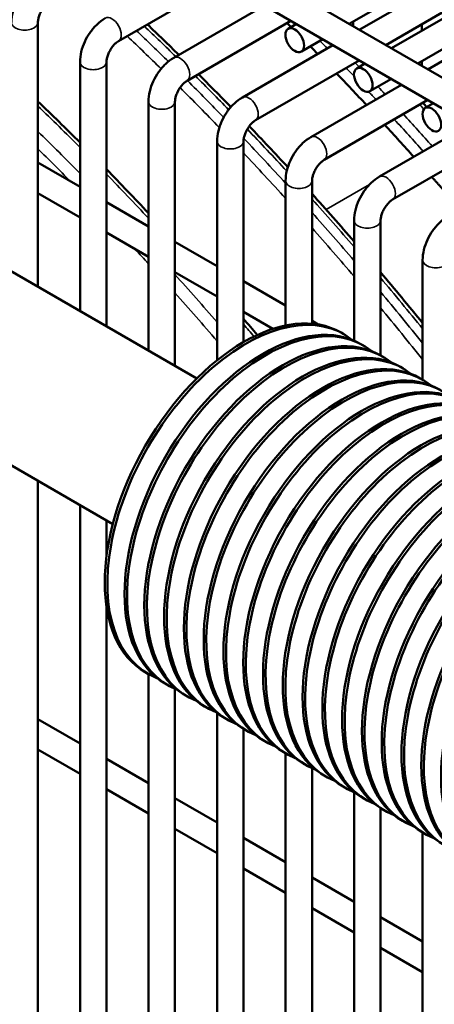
# Model space of a CAD drawing. Header units: inches. Extents: x 1 to 237, y 4 to 150.
# Tile 128 of 148: x 192.44 to 194.29, y 119.64 to 124.04. Entities that reach past the tile are written whole.
import ezdxf

# ---------------------------------------------------------------- set-up
doc = ezdxf.new("R2010")
doc.units = ezdxf.units.IN
doc.header["$LTSCALE"] = 7
doc.header["$MEASUREMENT"] = 0
doc.layers.add('Visible (ANSI)', color=7, linetype='Continuous', lineweight=50)
doc.layers.add('Visible Narrow (ANSI)', color=7, linetype='Continuous', lineweight=35)

msp = doc.modelspace()

# ---------------------------------------------------------------- linework, layer by layer
at = {"layer": 'Visible (ANSI)'}
for p, q in [((189.6539, 126.4768), (199.1585, 120.9894)), ((189.7376, 126.2921), (199.01, 120.9387)), ((193.912, 124.0184), (195.9793, 125.2119)), ((194.1001, 123.9098), (196.1674, 125.1033)), ((194.2183, 123.8416), (196.2855, 125.0351)), ((194.6454, 124.39), (193.9569, 123.9925)), ((194.7044, 124.2877), (194.075, 123.9243)), ((193.3445, 124.2097), (192.881, 123.9421)), ((194.9516, 124.2132), (194.2631, 123.8157)), ((193.5326, 124.1011), (193.1281, 123.8676)), ((192.5208, 124.0254), (192.5208, 122.8462)), ((193.6507, 124.0329), (193.1872, 123.7653)), ((193.6391, 123.9972), (193.6758, 124.0184)), ((193.9297, 124.0286), (193.9297, 124.0082)), ((194.236, 124.0172), (194.236, 123.9882)), ((193.8388, 123.9243), (193.4344, 123.6908)), ((193.6982, 123.8949), (193.7939, 123.9502)), ((192.7089, 123.8486), (192.7089, 122.7376)), ((192.827, 123.8486), (192.827, 122.6694)), ((193.9569, 123.8561), (193.4934, 123.5885)), ((193.9453, 123.8204), (193.982, 123.8416)), ((194.236, 123.8518), (194.236, 123.8314)), ((194.145, 123.7475), (193.7406, 123.514)), ((194.0044, 123.7181), (194.1001, 123.7734)), ((193.0151, 123.6718), (193.0151, 122.5608)), ((193.1332, 123.6718), (193.1332, 122.4926)), ((194.2631, 123.6793), (193.7997, 123.4117)), ((194.2516, 123.6436), (194.2883, 123.6648)), ((194.4512, 123.5707), (194.0468, 123.3372)), ((193.3213, 123.495), (193.3213, 122.5175)), ((193.4394, 123.495), (193.4394, 122.5986)), ((194.5694, 123.5025), (194.1059, 123.2349)), ((192.5208, 123.4005), (192.7089, 123.2919)), ((193.6276, 123.3182), (193.6276, 122.6729)), ((193.7457, 123.3182), (193.7457, 122.6809)), ((192.5208, 123.2641), (192.7089, 123.1555)), ((192.827, 123.2237), (193.0151, 123.1151)), ((193.9338, 123.1414), (193.9338, 122.6054)), ((194.0519, 123.1414), (194.0519, 122.5395)), ((192.827, 123.0873), (193.0151, 122.9787)), ((193.1332, 123.0469), (193.3213, 122.9383)), ((193.2305, 122.4364), (192.2346, 123.0114)), ((194.24, 122.9646), (194.24, 122.4309)), ((193.1332, 122.9105), (193.3213, 122.8019)), ((193.4394, 122.8701), (193.6276, 122.7615)), ((193.4394, 122.7337), (193.5709, 122.6578)), ((193.7457, 122.6933), (193.7729, 122.6776)), ((193.8871, 122.6347), (193.8757, 122.6412)), ((193.9754, 122.5837), (193.9641, 122.5902)), ((194.0638, 122.5326), (194.0525, 122.5392)), ((194.1522, 122.4816), (194.1409, 122.4881)), ((194.2406, 122.4306), (194.2293, 122.4371)), ((192.8555, 121.7869), (192.2864, 122.1154)), ((192.5208, 121.9802), (192.5208, 115.9403)), ((192.7089, 121.8715), (192.7089, 112.8769)), ((192.827, 121.8034), (192.827, 121.6411)), ((192.827, 121.42), (192.827, 112.366)), ((193.0121, 121.1191), (193.0007, 121.1257)), ((193.0151, 121.1174), (193.0151, 112.4746)), ((193.1004, 121.0681), (193.0891, 121.0746)), ((193.1332, 121.0518), (193.1332, 112.5428)), ((193.1888, 121.0171), (193.1775, 121.0236)), ((193.2772, 120.9661), (193.2659, 120.9726)), ((193.3213, 120.9437), (193.3213, 112.6514)), ((192.5208, 120.9165), (192.7089, 120.8079)), ((193.3656, 120.915), (193.3543, 120.9216)), ((193.4394, 120.8724), (193.4394, 112.7196)), ((193.454, 120.864), (193.4427, 120.8705)), ((193.5424, 120.813), (193.5311, 120.8195)), ((192.5208, 120.7801), (192.7089, 120.6715)), ((193.6308, 120.7619), (193.6195, 120.7685)), ((193.6276, 120.7638), (193.6276, 112.8282)), ((192.827, 120.7397), (193.0151, 120.6311)), ((193.7192, 120.7109), (193.7079, 120.7174)), ((193.7457, 120.6974), (193.7457, 112.8964)), ((193.8076, 120.6599), (193.7962, 120.6664)), ((193.8959, 120.6088), (193.8846, 120.6154)), ((192.827, 120.6033), (193.0151, 120.4947)), ((193.9338, 120.5905), (193.9338, 113.005)), ((193.1332, 120.5629), (193.3213, 120.4543)), ((193.9843, 120.5578), (193.973, 120.5643)), ((194.0519, 120.519), (194.0519, 113.0732)), ((194.0727, 120.5068), (194.0614, 120.5133)), ((194.1611, 120.4557), (194.1498, 120.4623)), ((193.1332, 120.4265), (193.3213, 120.3179)), ((194.2495, 120.4047), (194.2382, 120.4112)), ((194.24, 120.4102), (194.24, 113.1818)), ((193.4394, 120.3861), (193.6276, 120.2775)), ((193.4394, 120.2497), (193.6276, 120.1411)), ((193.7457, 120.2093), (193.9338, 120.1007)), ((193.7457, 120.0729), (193.9338, 119.9643)), ((194.0519, 120.0325), (194.24, 119.9239)), ((194.0519, 119.8961), (194.24, 119.7875))]:
    msp.add_line(p, q, dxfattribs=at)
for centre in [(193.6686, 123.9461), (193.9749, 123.7693), (194.2811, 123.5925)]:
    msp.add_ellipse(centre, major_axis=(-0.0295, 0.0511), ratio=0.57735, dxfattribs=at)
for centre, major_axis, start_param, end_param in [((191.3921, 118.1195), (-4.684, 8.1129), 5.149621, 5.152584), ((191.3921, 118.1195), (-4.684, 8.1129), 5.1305, 5.135748), ((191.3921, 118.1195), (-4.684, 8.1129), 5.095003, 5.116746), ((191.3921, 118.1195), (-4.684, 8.1129), 5.060005, 5.081449), ((193.4382, 121.8835), (-0.4375, -0.7578), 3.141593, 6.283185), ((193.4496, 121.8769), (0.4375, 0.7578), 6.194986, 9.512978), ((193.5266, 121.8324), (-0.4375, -0.7578), 3.141593, 6.283185), ((193.5379, 121.8259), (0.4375, 0.7578), 6.194986, 9.512978), ((193.615, 121.7814), (-0.4375, -0.7578), 3.141593, 6.283185), ((193.6263, 121.7749), (0.4375, 0.7578), 6.194986, 9.512978), ((193.7034, 121.7304), (-0.4375, -0.7578), 3.141593, 6.283185), ((193.7147, 121.7238), (0.4375, 0.7578), 6.194986, 9.512978), ((193.7918, 121.6793), (-0.4375, -0.7578), 3.141593, 6.283185), ((193.8031, 121.6728), (0.4375, 0.7578), 6.194986, 9.512978), ((193.8802, 121.6283), (-0.4375, -0.7578), 3.141593, 6.283185), ((193.8915, 121.6218), (0.4375, 0.7578), 6.194986, 9.512978), ((193.9686, 121.5773), (-0.4375, -0.7578), 3.141593, 6.283185), ((193.9799, 121.5707), (0.4375, 0.7578), 6.194986, 9.512978), ((194.057, 121.5262), (-0.4375, -0.7578), 3.141593, 6.283185), ((194.0683, 121.5197), (0.4375, 0.7578), 6.194986, 9.512978), ((194.1454, 121.4752), (-0.4375, -0.7578), 3.141593, 6.283185), ((194.1567, 121.4687), (0.4375, 0.7578), 6.194986, 9.512978), ((194.2337, 121.4242), (-0.4375, -0.7578), 3.141593, 6.283185), ((194.2451, 121.4176), (0.4375, 0.7578), 6.194986, 9.512978), ((194.3221, 121.3731), (-0.4375, -0.7578), 3.141593, 6.283185), ((194.3334, 121.3666), (0.4375, 0.7578), 6.194986, 9.512978), ((194.4105, 121.3221), (-0.4375, -0.7578), 3.141593, 6.283185), ((194.4218, 121.3156), (0.4375, 0.7578), 6.194986, 9.512978), ((194.4989, 121.2711), (-0.4375, -0.7578), 3.141593, 6.283185), ((194.5102, 121.2645), (0.4375, 0.7578), 6.194986, 9.512978), ((194.5873, 121.22), (-0.4375, -0.7578), 3.141593, 6.283185), ((194.5986, 121.2135), (0.4375, 0.7578), 6.194986, 9.512978), ((194.6757, 121.169), (-0.4375, -0.7578), 3.141593, 6.283185), ((194.687, 121.1625), (0.4375, 0.7578), 6.194986, 9.512978), ((194.7641, 121.118), (-0.4375, -0.7578), 3.141593, 6.283185), ((194.7754, 121.1115), (0.4375, 0.7578), 6.194986, 9.512978), ((194.8525, 121.067), (-0.4375, -0.7578), 3.141593, 6.283185), ((194.8638, 121.0604), (0.4375, 0.7578), 6.194986, 9.512978), ((194.9408, 121.0159), (-0.4375, -0.7578), 3.141593, 6.283185)]:
    msp.add_ellipse(centre, major_axis=major_axis, ratio=0.57735, start_param=start_param, end_param=end_param, dxfattribs=at)
for points, knots in [([(192.5157, 124.2212), (192.5023, 124.2135), (192.49, 124.204), (192.4674, 124.1824), (192.4571, 124.1703), (192.4387, 124.1444), (192.4307, 124.1305), (192.4174, 124.1016), (192.4121, 124.0866), (192.4047, 124.0563), (192.4026, 124.0409), (192.4026, 124.0254)], [6.283185, 6.283185, 6.283185, 6.283185, 6.597345, 6.597345, 6.911504, 6.911504, 7.225663, 7.225663, 7.539822, 7.539822, 7.853982, 7.853982, 7.853982, 7.853982]), ([(192.5747, 124.1189), (192.572, 124.1173), (192.5689, 124.1152), (192.5619, 124.1094), (192.558, 124.1058), (192.5501, 124.0971), (192.5461, 124.0919), (192.5386, 124.0807), (192.5351, 124.0746), (192.5292, 124.0623), (192.5268, 124.056), (192.5232, 124.0444), (192.522, 124.039), (192.5209, 124.0309), (192.5208, 124.0279), (192.5208, 124.0254)], [6.283185, 6.283185, 6.283185, 6.283185, 6.489909, 6.489909, 6.71337, 6.71337, 6.952425, 6.952425, 7.200399, 7.200399, 7.448064, 7.448064, 7.685728, 7.685728, 7.853982, 7.853982, 7.853982, 7.853982]), ([(192.8219, 124.0444), (192.8085, 124.0367), (192.7962, 124.0272), (192.7736, 124.0056), (192.7633, 123.9935), (192.7449, 123.9676), (192.7369, 123.9537), (192.7236, 123.9248), (192.7183, 123.9098), (192.7109, 123.8795), (192.7089, 123.8641), (192.7089, 123.8486)], [6.283185, 6.283185, 6.283185, 6.283185, 6.597345, 6.597345, 6.911504, 6.911504, 7.225663, 7.225663, 7.539822, 7.539822, 7.853982, 7.853982, 7.853982, 7.853982]), ([(192.881, 123.9421), (192.8783, 123.9405), (192.8751, 123.9384), (192.8681, 123.9326), (192.8642, 123.929), (192.8564, 123.9203), (192.8524, 123.9151), (192.8448, 123.9039), (192.8413, 123.8978), (192.8354, 123.8855), (192.833, 123.8792), (192.8294, 123.8676), (192.8283, 123.8622), (192.8272, 123.8541), (192.827, 123.8511), (192.827, 123.8486)], [6.283185, 6.283185, 6.283185, 6.283185, 6.489909, 6.489909, 6.71337, 6.71337, 6.952425, 6.952425, 7.200399, 7.200399, 7.448064, 7.448064, 7.685728, 7.685728, 7.853982, 7.853982, 7.853982, 7.853982]), ([(193.1281, 123.8676), (193.1148, 123.8599), (193.1024, 123.8504), (193.0798, 123.8288), (193.0695, 123.8167), (193.0512, 123.7908), (193.0431, 123.7769), (193.0298, 123.748), (193.0245, 123.733), (193.0172, 123.7027), (193.0151, 123.6872), (193.0151, 123.6718)], [6.283185, 6.283185, 6.283185, 6.283185, 6.597345, 6.597345, 6.911504, 6.911504, 7.225663, 7.225663, 7.539822, 7.539822, 7.853982, 7.853982, 7.853982, 7.853982]), ([(193.1872, 123.7653), (193.1845, 123.7637), (193.1813, 123.7616), (193.1743, 123.7558), (193.1705, 123.7522), (193.1626, 123.7435), (193.1586, 123.7383), (193.1511, 123.7271), (193.1476, 123.721), (193.1417, 123.7087), (193.1392, 123.7024), (193.1357, 123.6908), (193.1345, 123.6854), (193.1334, 123.6773), (193.1332, 123.6743), (193.1332, 123.6718)], [6.283185, 6.283185, 6.283185, 6.283185, 6.489909, 6.489909, 6.71337, 6.71337, 6.952425, 6.952425, 7.200399, 7.200399, 7.448064, 7.448064, 7.685728, 7.685728, 7.853982, 7.853982, 7.853982, 7.853982]), ([(193.4344, 123.6908), (193.421, 123.6831), (193.4087, 123.6736), (193.386, 123.652), (193.3757, 123.6399), (193.3574, 123.614), (193.3494, 123.6001), (193.336, 123.5712), (193.3307, 123.5562), (193.3234, 123.5259), (193.3213, 123.5104), (193.3213, 123.495)], [6.283185, 6.283185, 6.283185, 6.283185, 6.597345, 6.597345, 6.911504, 6.911504, 7.225663, 7.225663, 7.539822, 7.539822, 7.853982, 7.853982, 7.853982, 7.853982]), ([(193.4934, 123.5885), (193.4907, 123.5869), (193.4875, 123.5848), (193.4806, 123.579), (193.4767, 123.5754), (193.4688, 123.5667), (193.4648, 123.5615), (193.4573, 123.5503), (193.4538, 123.5442), (193.4479, 123.5319), (193.4454, 123.5256), (193.4419, 123.514), (193.4407, 123.5086), (193.4396, 123.5005), (193.4394, 123.4975), (193.4394, 123.495)], [6.283185, 6.283185, 6.283185, 6.283185, 6.489909, 6.489909, 6.71337, 6.71337, 6.952425, 6.952425, 7.200399, 7.200399, 7.448064, 7.448064, 7.685728, 7.685728, 7.853982, 7.853982, 7.853982, 7.853982]), ([(193.7406, 123.514), (193.7272, 123.5063), (193.7149, 123.4968), (193.6923, 123.4752), (193.682, 123.4631), (193.6636, 123.4372), (193.6556, 123.4233), (193.6423, 123.3944), (193.637, 123.3794), (193.6296, 123.3491), (193.6276, 123.3336), (193.6276, 123.3182)], [6.283185, 6.283185, 6.283185, 6.283185, 6.597345, 6.597345, 6.911504, 6.911504, 7.225663, 7.225663, 7.539822, 7.539822, 7.853982, 7.853982, 7.853982, 7.853982]), ([(193.7997, 123.4117), (193.7969, 123.4101), (193.7938, 123.408), (193.7868, 123.4022), (193.7829, 123.3986), (193.7751, 123.3899), (193.771, 123.3847), (193.7635, 123.3735), (193.76, 123.3674), (193.7541, 123.3551), (193.7517, 123.3488), (193.7481, 123.3372), (193.7469, 123.3318), (193.7459, 123.3237), (193.7457, 123.3207), (193.7457, 123.3182)], [6.283185, 6.283185, 6.283185, 6.283185, 6.489909, 6.489909, 6.71337, 6.71337, 6.952425, 6.952425, 7.200399, 7.200399, 7.448064, 7.448064, 7.685728, 7.685728, 7.853982, 7.853982, 7.853982, 7.853982]), ([(194.0468, 123.3372), (194.0334, 123.3295), (194.0211, 123.32), (193.9985, 123.2984), (193.9882, 123.2863), (193.9699, 123.2604), (193.9618, 123.2465), (193.9485, 123.2176), (193.9432, 123.2026), (193.9358, 123.1723), (193.9338, 123.1568), (193.9338, 123.1414)], [6.283185, 6.283185, 6.283185, 6.283185, 6.597345, 6.597345, 6.911504, 6.911504, 7.225663, 7.225663, 7.539822, 7.539822, 7.853982, 7.853982, 7.853982, 7.853982]), ([(194.1059, 123.2349), (194.1032, 123.2333), (194.1, 123.2312), (194.093, 123.2254), (194.0891, 123.2218), (194.0813, 123.2131), (194.0773, 123.2079), (194.0698, 123.1967), (194.0663, 123.1906), (194.0603, 123.1783), (194.0579, 123.172), (194.0543, 123.1604), (194.0532, 123.155), (194.0521, 123.1469), (194.0519, 123.1439), (194.0519, 123.1414)], [6.283185, 6.283185, 6.283185, 6.283185, 6.489909, 6.489909, 6.71337, 6.71337, 6.952425, 6.952425, 7.200399, 7.200399, 7.448064, 7.448064, 7.685728, 7.685728, 7.853982, 7.853982, 7.853982, 7.853982]), ([(194.3531, 123.1604), (194.3397, 123.1527), (194.3274, 123.1432), (194.3047, 123.1216), (194.2944, 123.1095), (194.2761, 123.0836), (194.2681, 123.0697), (194.2547, 123.0408), (194.2494, 123.0258), (194.2421, 122.9955), (194.24, 122.98), (194.24, 122.9646)], [6.283185, 6.283185, 6.283185, 6.283185, 6.597345, 6.597345, 6.911504, 6.911504, 7.225663, 7.225663, 7.539822, 7.539822, 7.853982, 7.853982, 7.853982, 7.853982])]:
    msp.add_open_spline(points, degree=3, knots=knots, dxfattribs=at)
for points in [[(193.1507, 123.8806), (193.104, 123.9264), (193.057, 123.9717), (193.0099, 124.0165)], [(193.3829, 123.6477), (193.3348, 123.6972), (193.2864, 123.7462), (193.2379, 123.7946)], [(192.7089, 123.4893), (192.6465, 123.5514), (192.5838, 123.6127), (192.5208, 123.6731)], [(194.2411, 123.6666), (194.2469, 123.6602), (194.2526, 123.6539), (194.2584, 123.6476)], [(193.6375, 123.3792), (193.5805, 123.4409), (193.5232, 123.5019), (193.4655, 123.5622)], [(193.0151, 123.174), (192.9528, 123.2402), (192.8901, 123.3056), (192.827, 123.3701)], [(193.9338, 123.0481), (193.8715, 123.1198), (193.8088, 123.1906), (193.7457, 123.2606)], [(193.1334, 123.0468), (193.1333, 123.0469), (193.1333, 123.0469), (193.1332, 123.047)], [(194.24, 122.6835), (194.1779, 122.76), (194.1151, 122.8355), (194.0519, 122.9103)], [(193.5012, 122.6305), (193.4807, 122.6547), (193.4601, 122.6787), (193.4394, 122.7027)]]:
    msp.add_open_spline(points, degree=3, dxfattribs=at)
msp.add_rational_spline([(194.41, 123.1933), (194.3451, 123.2645), (194.2808, 123.3359)], [1.00112240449, 1.00130308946, 1.00136974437], degree=2, dxfattribs=at)
at = {"layer": 'Visible Narrow (ANSI)'}
msp.add_line((193.8087, 123.1903), (194.003, 123.3024), dxfattribs=at)
for centre, major_axis, start_param, end_param in [((192.8514, 123.9933), (-0.0295, 0.0511), 3.141593, 6.283185), ((192.4617, 124.0254), (-0.0591, 0), 0, 3.141593), ((190.9381, 117.8574), (4.7244, -8.1829), 2.020803, 2.043034), ((190.8763, 117.8217), (4.7111, -8.1599), 2.020471, 2.044474), ((190.9027, 117.8369), (-4.7244, 8.1829), 5.162106, 5.184627), ((191.4053, 118.1271), (4.7111, -8.1599), 1.98635, 1.991562), ((193.1577, 123.8165), (-0.0295, 0.0511), 3.141593, 6.283185), ((192.7679, 123.8486), (-0.0591, 0), 0, 3.141593), ((191.4053, 118.1271), (4.7111, -8.1599), 1.966946, 1.97269), ((191.4316, 118.1423), (-4.7244, 8.1829), 5.110202, 5.113088), ((190.9381, 117.8574), (4.7244, -8.1829), 1.98315, 2.006966), ((190.8763, 117.8217), (4.7111, -8.1599), 1.978827, 2.006979), ((190.9027, 117.8369), (-4.7244, 8.1829), 5.122624, 5.148559), ((191.4316, 118.1423), (-4.7244, 8.1829), 5.091563, 5.096681), ((193.4639, 123.6396), (-0.0295, 0.0511), 3.141593, 6.283185), ((191.4053, 118.1271), (4.7111, -8.1599), 1.951093, 1.956324), ((190.4092, 117.552), (4.7244, -8.1829), 2.004812, 2.034641), ((193.0742, 123.6718), (-0.0591, 0), 0, 3.141593), ((191.505, 118.1847), (4.7244, -8.1829), 1.933529, 1.93655), ((191.4316, 118.1423), (-4.7244, 8.1829), 5.056908, 5.078143), ((191.4053, 118.1271), (4.7111, -8.1599), 1.916327, 1.937629), ((190.3358, 117.5096), (-4.7244, 8.1829), 5.134678, 5.164631), ((190.9381, 117.8574), (4.7244, -8.1829), 1.941084, 1.969679), ((193.7701, 123.4628), (-0.0295, 0.0511), 3.141593, 6.283185), ((193.3804, 123.495), (-0.0591, 0), 0, 3.141593), ((190.9027, 117.8369), (-4.7244, 8.1829), 5.077705, 5.108121), ((190.3079, 117.4936), (4.7047, -8.1488), 1.994062, 2.017157), ((190.8763, 117.8217), (4.7111, -8.1599), 1.93052, 1.961311), ((190.4092, 117.552), (4.7244, -8.1829), 1.955531, 1.985917), ((194.0764, 123.286), (-0.0295, 0.0511), 3.141593, 6.283185), ((193.6866, 123.3182), (-0.0591, 0), 0, 3.141593), ((190.3358, 117.5096), (-4.7244, 8.1829), 5.113538, 5.115698), ((190.9381, 117.8574), (4.7244, -8.1829), 1.891262, 1.922521), ((190.9027, 117.8369), (-4.7244, 8.1829), 5.026909, 5.058258), ((193.9928, 123.1414), (-0.0591, 0), 0, 3.141593), ((190.8763, 117.8217), (4.7111, -8.1599), 1.87944, 1.910967), ((190.3079, 117.4936), (4.7047, -8.1488), 1.937161, 1.946875), ((194.2991, 122.9646), (-0.0591, 0), 0, 3.141593), ((190.3358, 117.5096), (-4.7244, 8.1829), 5.034547, 5.065781), ((190.9381, 117.8574), (4.7244, -8.1829), 1.839285, 1.871384), ((190.3079, 117.4936), (4.7047, -8.1488), 1.886176, 1.917642), ((190.9027, 117.8369), (-4.7244, 8.1829), 4.974763, 5.00697), ((190.8763, 117.8217), (4.7111, -8.1599), 1.826974, 1.859382), ((190.4092, 117.552), (4.7244, -8.1829), 1.877575, 1.885461)]:
    msp.add_ellipse(centre, major_axis=major_axis, ratio=0.57735, start_param=start_param, end_param=end_param, dxfattribs=at)

doc.saveas('drawing.dxf')
